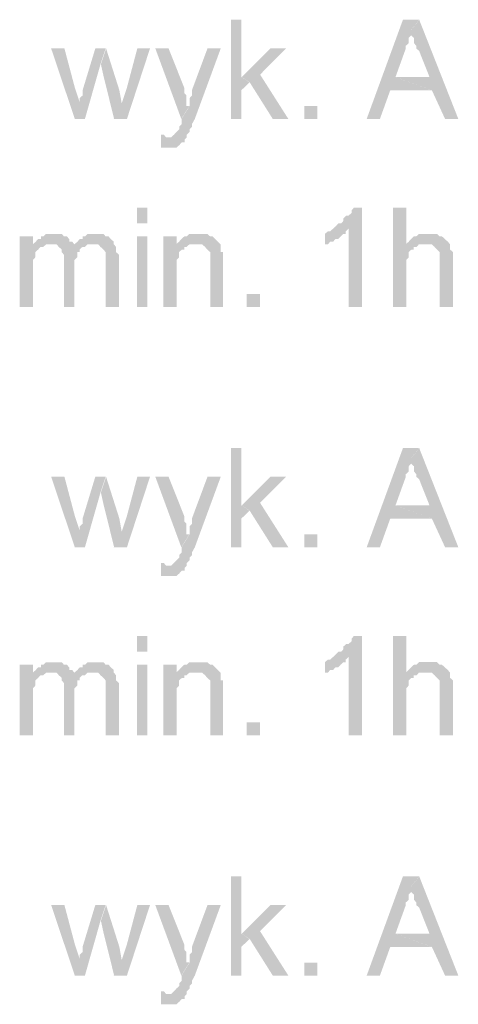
# Model space of a CAD drawing. Header units: millimetres. Extents: x -523 to 1404227, y -783705 to 1038705.
# Tile 146 of 256: x 404763 to 405474, y 233151 to 234747. Entities that reach past the tile are written whole.
import ezdxf

# ---------------------------------------------------------------- set-up
doc = ezdxf.new("R2010")
doc.units = ezdxf.units.MM
doc.linetypes.add('ACAD_ISO08W100', pattern=[36, 24, -3, 6, -3])
doc.layers.add('!!ELEKTRYKA', color=7, linetype='Continuous')

msp = doc.modelspace()

# ---------------------------------------------------------------- hatches: boundary and pattern name
at = {"layer": '!!ELEKTRYKA', "linetype": 'ACAD_ISO08W100'}
for points in [[(405122.39, 234746.92), (405105.55, 234746.92), (405105.55, 234586.02), (405122.39, 234586.02), (405122.39, 234632.6), (405135.48, 234645.33), (405122.39, 234653.75)], [(405410.68, 234746.92), (405384.53, 234746.92), (405325.67, 234586.06), (405347.16, 234586.06), (405363.97, 234632.58), (405431.23, 234632.58), (405372.38, 234653.78), (405389.2, 234700.3), (405389.2, 234700.3), (405389.2, 234704.6), (405393.87, 234708.8), (405393.87, 234713.01), (405393.87, 234717.31), (405397.6, 234721.51), (405397.6, 234725.71), (405397.6, 234730.01)], [(405410.89, 234746.89), (405397.81, 234729.99), (405397.81, 234725.69), (405397.81, 234721.49), (405402.48, 234717.29), (405402.48, 234712.99), (405402.48, 234708.79), (405406.22, 234704.59), (405406.22, 234700.29), (405410.89, 234696.09), (405427.7, 234653.78), (405372.6, 234653.78), (405431.43, 234632.59), (405452.91, 234585.99), (405474.39, 234585.99)], [(404835.21, 234700.31), (404813.66, 234700.31), (404852.09, 234586.06), (404860.52, 234611.46), (404852.09, 234636.86)], [(404902.21, 234700.31), (404885.34, 234700.31), (404864.73, 234632.56), (404864.73, 234628.34), (404864.73, 234624.12), (404860.04, 234619.91), (404860.04, 234615.69), (404860.04, 234611.38), (404860.04, 234611.38), (404851.61, 234585.99), (404868.48, 234585.99), (404893.78, 234674.91)], [(404902.82, 234700.33), (404894.39, 234674.85), (404899.08, 234653.77), (404915.94, 234585.95), (404928.12, 234611.43), (404924.37, 234632.6)], [(404974.1, 234700.34), (404953.5, 234700.34), (404936.64, 234636.84), (404928.21, 234611.45), (404915.09, 234585.98), (404936.64, 234585.98)], [(405004.25, 234700.36), (404982.72, 234700.36), (405024.85, 234586.04), (405037.96, 234607.2), (405033.28, 234607.2), (405033.28, 234615.63), (405033.28, 234619.93), (405033.28, 234624.15), (405029.53, 234628.36), (405029.53, 234632.57), (405029.53, 234636.79)], [(405088.9, 234700.34), (405067.37, 234700.34), (405042.1, 234632.56), (405042.1, 234632.56), (405042.1, 234628.35), (405042.1, 234624.14), (405038.35, 234619.83), (405038.35, 234615.62), (405038.35, 234611.4), (405038.35, 234607.19), (405025.25, 234586.03), (405025.25, 234586.03), (405025.25, 234581.73), (405025.25, 234577.52), (405021.5, 234573.3), (405021.5, 234569.09), (405016.82, 234564.88), (405016.82, 234564.88), (405016.82, 234564.88), (405013.08, 234560.57), (405013.08, 234560.57), (405008.4, 234556.36), (404999.97, 234556.36), (405033.67, 234556.36), (405033.67, 234560.57), (405033.67, 234560.57), (405038.35, 234564.88), (405038.35, 234569.09), (405042.1, 234573.3), (405042.1, 234577.52), (405046.78, 234586.03)], [(405194.82, 234700.31), (405169.57, 234700.31), (405122.8, 234653.73), (405135.89, 234645.31), (405173.31, 234586.01), (405198.57, 234586.01), (405152.73, 234657.94)], [(404991.69, 234560.6), (404991.69, 234539.44), (404996.37, 234539.44), (405000.12, 234539.44), (405004.8, 234539.44), (405008.54, 234539.44), (405013.22, 234539.44), (405016.97, 234539.44), (405021.65, 234543.65), (405021.65, 234543.65), (405025.39, 234547.86), (405030.07, 234547.86), (405030.07, 234552.17), (405033.82, 234556.38), (405000.12, 234556.38), (405000.12, 234556.38), (404996.37, 234560.6)], [(405317.88, 234442.01), (405304.8, 234442.01), (405304.8, 234442.01), (405301.06, 234437.81), (405301.06, 234433.6), (405296.39, 234429.4), (405292.65, 234429.4), (405287.98, 234425.1), (405287.98, 234420.89), (405284.24, 234416.69), (405279.57, 234416.69), (405275.83, 234412.39), (405275.83, 234412.39), (405271.16, 234408.19), (405296.39, 234408.19), (405296.39, 234281.19), (405317.88, 234281.19)], [(405389.94, 234442.09), (405368.46, 234442.09), (405368.46, 234281.18), (405389.94, 234281.18), (405389.94, 234344.69), (405389.94, 234348.89), (405389.94, 234353.19), (405389.94, 234357.39), (405393.67, 234361.59), (405393.67, 234365.89), (405393.67, 234370.09), (405398.34, 234374.29), (405402.08, 234374.29), (405402.08, 234378.59), (405406.75, 234378.59), (405410.48, 234382.79), (405415.15, 234382.79), (405418.89, 234382.79), (405389.94, 234382.79)], [(404784.16, 234395.51), (404762.59, 234395.51), (404762.59, 234281.21), (404784.16, 234281.21), (404784.16, 234340.47), (404784.16, 234344.69), (404784.16, 234349), (404784.16, 234353.22), (404784.16, 234357.44), (404787.91, 234361.66), (404787.91, 234365.88), (404787.91, 234370.1), (404792.6, 234374.32), (404792.6, 234374.32), (404796.35, 234378.63), (404801.03, 234378.63), (404784.16, 234382.85)], [(404817.73, 234399.73), (404813.98, 234399.73), (404809.3, 234399.73), (404805.55, 234399.73), (404800.86, 234395.51), (404797.11, 234395.51), (404797.11, 234391.3), (404792.42, 234391.3), (404788.67, 234387.08), (404783.98, 234382.76), (404813.98, 234382.76), (404813.98, 234382.76), (404817.73, 234382.76), (404822.42, 234382.76), (404826.17, 234378.55), (404851.48, 234378.55), (404851.48, 234382.76), (404847.73, 234387.08), (404843.04, 234387.08), (404843.04, 234391.3), (404839.29, 234395.51), (404839.29, 234395.51), (404834.61, 234395.51), (404830.86, 234399.73), (404826.17, 234399.73), (404822.42, 234399.73)], [(404885.34, 234399.8), (404881.6, 234399.8), (404876.91, 234399.8), (404873.16, 234399.8), (404868.48, 234395.49), (404864.73, 234395.49), (404864.73, 234391.27), (404860.04, 234391.27), (404856.29, 234387.05), (404851.61, 234382.84), (404881.6, 234382.84), (404885.34, 234382.84), (404890.03, 234382.84), (404893.78, 234378.62), (404893.78, 234378.62), (404898.46, 234374.31), (404902.21, 234370.09), (404902.21, 234370.09), (404902.21, 234365.87), (404902.21, 234361.66), (404902.21, 234353.22), (404902.21, 234281.26), (404923.76, 234281.26), (404923.76, 234361.66), (404923.76, 234361.66), (404923.76, 234365.87), (404919.08, 234370.09), (404919.08, 234378.62), (404919.08, 234378.62), (404915.33, 234382.84), (404915.33, 234387.05), (404910.64, 234391.27), (404910.64, 234391.27), (404906.9, 234395.49), (404902.21, 234395.49), (404898.46, 234399.8), (404893.78, 234399.8), (404890.03, 234399.8)], [(405017.36, 234395.54), (404995.83, 234395.54), (404995.83, 234281.23), (405017.36, 234281.23), (405017.36, 234344.71), (405017.36, 234348.92), (405017.36, 234353.13), (405017.36, 234357.44), (405021.11, 234361.65), (405021.11, 234365.86), (405021.11, 234370.08), (405025.79, 234374.29), (405025.79, 234374.29), (405029.53, 234374.29), (405029.53, 234378.59), (405034.21, 234378.59), (405017.36, 234378.59)], [(405050.23, 234399.8), (405050.23, 234399.8), (405046.48, 234399.8), (405041.8, 234399.8), (405038.06, 234399.8), (405033.38, 234395.5), (405029.64, 234395.5), (405024.96, 234391.29), (405024.96, 234391.29), (405021.21, 234387.07), (405016.53, 234382.86), (405046.48, 234382.86), (405050.23, 234382.86), (405054.91, 234382.86), (405058.65, 234382.86), (405063.33, 234378.56), (405063.33, 234378.56), (405067.08, 234374.34), (405071.76, 234370.13), (405071.76, 234370.13), (405071.76, 234365.92), (405071.76, 234361.71), (405071.76, 234357.4), (405071.76, 234353.19), (405071.76, 234281.21), (405092.35, 234281.21), (405092.35, 234353.19), (405092.35, 234353.19), (405092.35, 234361.71), (405092.35, 234365.92), (405092.35, 234370.13), (405088.61, 234370.13), (405088.61, 234374.34), (405088.61, 234378.56), (405088.61, 234382.86), (405083.93, 234387.07), (405083.93, 234387.07), (405080.18, 234391.29), (405075.5, 234395.5), (405071.76, 234395.5), (405071.76, 234395.5), (405067.08, 234399.8), (405063.33, 234399.8), (405054.91, 234399.8)], [(405271.13, 234408.17), (405266.46, 234403.96), (405262.72, 234403.96), (405258.05, 234399.76), (405258.05, 234382.84), (405258.05, 234382.84), (405262.72, 234382.84), (405266.46, 234387.05), (405271.13, 234387.05), (405274.87, 234391.25), (405279.54, 234391.25), (405279.54, 234391.25), (405283.28, 234395.55), (405287.96, 234399.76), (405291.69, 234399.76), (405291.69, 234403.96), (405296.37, 234408.17)], [(405422.77, 234399.74), (405422.77, 234399.74), (405419.04, 234399.74), (405414.37, 234399.74), (405410.64, 234399.74), (405405.97, 234395.54), (405402.23, 234395.54), (405397.56, 234391.33), (405397.56, 234391.33), (405393.83, 234387.04), (405389.16, 234382.84), (405419.04, 234382.84), (405422.77, 234382.84), (405427.44, 234382.84), (405431.18, 234382.84), (405435.85, 234378.64), (405439.58, 234374.34), (405439.58, 234374.34), (405439.58, 234374.34), (405444.25, 234370.14), (405444.25, 234365.94), (405444.25, 234361.64), (405444.25, 234353.14), (405444.25, 234281.24), (405465.73, 234281.24), (405465.73, 234353.14), (405465.73, 234361.64), (405465.73, 234365.94), (405465.73, 234370.14), (405461.06, 234374.34), (405461.06, 234378.64), (405461.06, 234378.64), (405461.06, 234382.84), (405457.32, 234387.04), (405452.65, 234391.33), (405452.65, 234391.33), (405447.99, 234395.54), (405444.25, 234395.54), (405444.25, 234395.54), (405439.58, 234399.74), (405435.85, 234399.74), (405427.44, 234399.74)], [(404783.98, 234382.76), (404783.98, 234382.76), (404800.86, 234378.55), (404805.55, 234382.76), (404809.3, 234382.76), (404813.98, 234382.76)], [(404851.38, 234382.83), (404851.38, 234378.62), (404826.08, 234378.62), (404830.76, 234374.4), (404830.76, 234374.4), (404830.76, 234370.09), (404834.51, 234365.87), (404834.51, 234361.65), (404834.51, 234357.43), (404834.51, 234281.24), (404851.38, 234281.24), (404851.38, 234349), (404851.38, 234349), (404851.38, 234357.43), (404856.07, 234361.65), (404856.07, 234365.87), (404856.07, 234370.09), (404859.82, 234370.09), (404859.82, 234374.4), (404859.82, 234374.4), (404864.5, 234378.62), (404868.25, 234378.62), (404872.94, 234382.83), (404876.69, 234382.83), (404881.37, 234382.83)], [(405016.53, 234382.86), (405016.53, 234378.56), (405033.38, 234378.56), (405038.06, 234382.86), (405041.8, 234382.86), (405046.48, 234382.86)], [(405122.39, 234052.6), (405105.55, 234052.6), (405105.55, 233891.7), (405122.39, 233891.7), (405122.39, 233938.28), (405135.48, 233951.01), (405122.39, 233959.52)], [(405410.68, 234052.57), (405384.53, 234052.57), (405325.67, 233891.71), (405347.16, 233891.71), (405363.97, 233938.33), (405431.23, 233938.33), (405372.38, 233959.44), (405389.2, 234006.05), (405389.2, 234006.05), (405389.2, 234010.26), (405393.87, 234014.55), (405393.87, 234018.76), (405393.87, 234022.96), (405397.6, 234027.26), (405397.6, 234031.46), (405397.6, 234035.66)], [(405410.89, 234052.57), (405397.81, 234035.67), (405397.81, 234031.47), (405397.81, 234027.17), (405402.48, 234022.97), (405402.48, 234018.77), (405402.48, 234014.47), (405406.22, 234010.27), (405406.22, 234006.07), (405410.89, 234001.77), (405427.7, 233959.47), (405372.6, 233959.47), (405431.43, 233938.27), (405452.91, 233891.76), (405474.39, 233891.76)], [(404835.21, 234006.07), (404813.66, 234006.07), (404852.09, 233891.72), (404860.52, 233917.12), (404852.09, 233942.52)], [(404902.21, 234006.05), (404885.34, 234006.05), (404864.73, 233938.3), (404864.73, 233934.08), (404864.73, 233929.87), (404860.04, 233925.65), (404860.04, 233921.34), (404860.04, 233917.12), (404860.04, 233917.12), (404851.61, 233891.73), (404868.48, 233891.73), (404893.78, 233980.65)], [(404902.82, 234005.98), (404894.39, 233980.6), (404899.08, 233959.43), (404915.94, 233891.7), (404928.12, 233917.08), (404924.37, 233938.26)], [(404974.1, 234006), (404953.5, 234006), (404936.64, 233942.49), (404928.21, 233917.11), (404915.09, 233891.73), (404936.64, 233891.73)], [(405004.25, 234006.04), (404982.72, 234006.04), (405024.85, 233891.73), (405037.96, 233912.88), (405033.28, 233912.88), (405033.28, 233921.4), (405033.28, 233925.62), (405033.28, 233929.83), (405029.53, 233934.04), (405029.53, 233938.35), (405029.53, 233942.56)], [(405088.9, 234006), (405067.37, 234006), (405042.1, 233938.32), (405042.1, 233938.32), (405042.1, 233934.02), (405042.1, 233929.8), (405038.35, 233925.59), (405038.35, 233921.38), (405038.35, 233917.16), (405038.35, 233912.86), (405025.25, 233891.7), (405025.25, 233891.7), (405025.25, 233887.49), (405025.25, 233883.28), (405021.5, 233879.06), (405021.5, 233874.76), (405016.82, 233870.55), (405016.82, 233870.55), (405016.82, 233870.55), (405013.08, 233866.33), (405013.08, 233866.33), (405008.4, 233862.12), (404999.97, 233862.12), (405033.67, 233862.12), (405033.67, 233866.33), (405033.67, 233866.33), (405038.35, 233870.55), (405038.35, 233874.76), (405042.1, 233879.06), (405042.1, 233883.28), (405046.78, 233891.7)], [(405194.82, 234006.07), (405169.57, 234006.07), (405122.8, 233959.49), (405135.89, 233950.97), (405173.31, 233891.76), (405198.57, 233891.76), (405152.73, 233963.7)], [(404991.69, 233866.32), (404991.69, 233845.16), (404996.37, 233845.16), (405000.12, 233845.16), (405004.8, 233845.16), (405008.54, 233845.16), (405013.22, 233845.16), (405016.97, 233845.16), (405021.65, 233849.38), (405021.65, 233849.38), (405025.39, 233853.59), (405030.07, 233853.59), (405030.07, 233857.8), (405033.82, 233862.11), (405000.12, 233862.11), (405000.12, 233862.11), (404996.37, 233866.32)], [(405317.88, 233747.79), (405304.8, 233747.79), (405304.8, 233747.79), (405301.06, 233743.5), (405301.06, 233739.29), (405296.39, 233735.08), (405292.65, 233735.08), (405287.98, 233730.88), (405287.98, 233726.58), (405284.24, 233722.38), (405279.57, 233722.38), (405275.83, 233718.17), (405275.83, 233718.17), (405271.16, 233713.87), (405296.39, 233713.87), (405296.39, 233586.88), (405317.88, 233586.88)], [(405389.94, 233747.75), (405368.46, 233747.75), (405368.46, 233586.94), (405389.94, 233586.94), (405389.94, 233650.44), (405389.94, 233654.65), (405389.94, 233658.85), (405389.94, 233663.14), (405393.67, 233667.35), (405393.67, 233671.55), (405393.67, 233675.85), (405398.34, 233680.05), (405402.08, 233680.05), (405402.08, 233684.25), (405406.75, 233684.25), (405410.48, 233688.55), (405415.15, 233688.55), (405418.89, 233688.55), (405389.94, 233688.55)], [(405271.13, 233713.89), (405266.46, 233709.68), (405262.72, 233709.68), (405258.05, 233705.48), (405258.05, 233688.56), (405258.05, 233688.56), (405262.72, 233688.56), (405266.46, 233692.77), (405271.13, 233692.77), (405274.87, 233696.97), (405279.54, 233696.97), (405279.54, 233696.97), (405283.28, 233701.27), (405287.96, 233705.48), (405291.69, 233705.48), (405291.69, 233709.68), (405296.37, 233713.89)], [(404784.16, 233701.22), (404762.59, 233701.22), (404762.59, 233586.92), (404784.16, 233586.92), (404784.16, 233646.18), (404784.16, 233650.4), (404784.16, 233654.71), (404784.16, 233658.93), (404784.16, 233663.15), (404787.91, 233667.37), (404787.91, 233671.59), (404787.91, 233675.81), (404792.6, 233680.03), (404792.6, 233680.03), (404796.35, 233684.34), (404801.03, 233684.34), (404784.16, 233688.56)], [(404817.73, 233705.45), (404813.98, 233705.45), (404809.3, 233705.45), (404805.55, 233705.45), (404800.86, 233701.23), (404797.11, 233701.23), (404797.11, 233697.01), (404792.42, 233697.01), (404788.67, 233692.79), (404783.98, 233688.48), (404813.98, 233688.48), (404813.98, 233688.48), (404817.73, 233688.48), (404822.42, 233688.48), (404826.17, 233684.26), (404851.48, 233684.26), (404851.48, 233688.48), (404847.73, 233692.79), (404843.04, 233692.79), (404843.04, 233697.01), (404839.29, 233701.23), (404839.29, 233701.23), (404834.61, 233701.23), (404830.86, 233705.45), (404826.17, 233705.45), (404822.42, 233705.45)], [(404885.34, 233705.44), (404881.6, 233705.44), (404876.91, 233705.44), (404873.16, 233705.44), (404868.48, 233701.23), (404864.73, 233701.23), (404864.73, 233697.01), (404860.04, 233697.01), (404856.29, 233692.79), (404851.61, 233688.58), (404881.6, 233688.58), (404885.34, 233688.58), (404890.03, 233688.58), (404893.78, 233684.27), (404893.78, 233684.27), (404898.46, 233680.05), (404902.21, 233675.83), (404902.21, 233675.83), (404902.21, 233671.62), (404902.21, 233667.4), (404902.21, 233658.87), (404902.21, 233586.91), (404923.76, 233586.91), (404923.76, 233667.4), (404923.76, 233667.4), (404923.76, 233671.62), (404919.08, 233675.83), (404919.08, 233684.27), (404919.08, 233684.27), (404915.33, 233688.58), (404915.33, 233692.79), (404910.64, 233697.01), (404910.64, 233697.01), (404906.9, 233701.23), (404902.21, 233701.23), (404898.46, 233705.44), (404893.78, 233705.44), (404890.03, 233705.44)], [(405017.36, 233701.19), (404995.83, 233701.19), (404995.83, 233586.88), (405017.36, 233586.88), (405017.36, 233650.45), (405017.36, 233654.66), (405017.36, 233658.87), (405017.36, 233663.09), (405021.11, 233667.39), (405021.11, 233671.6), (405021.11, 233675.82), (405025.79, 233680.03), (405025.79, 233680.03), (405029.53, 233680.03), (405029.53, 233684.24), (405034.21, 233684.24), (405017.36, 233684.24)], [(405050.23, 233705.45), (405050.23, 233705.45), (405046.48, 233705.45), (405041.8, 233705.45), (405038.06, 233705.45), (405033.38, 233701.24), (405029.64, 233701.24), (405024.96, 233697.03), (405024.96, 233697.03), (405021.21, 233692.82), (405016.53, 233688.51), (405046.48, 233688.51), (405050.23, 233688.51), (405054.91, 233688.51), (405058.65, 233688.51), (405063.33, 233684.3), (405063.33, 233684.3), (405067.08, 233680.09), (405071.76, 233675.87), (405071.76, 233675.87), (405071.76, 233671.57), (405071.76, 233667.36), (405071.76, 233663.14), (405071.76, 233658.93), (405071.76, 233586.95), (405092.35, 233586.95), (405092.35, 233658.93), (405092.35, 233658.93), (405092.35, 233667.36), (405092.35, 233671.57), (405092.35, 233675.87), (405088.61, 233675.87), (405088.61, 233680.09), (405088.61, 233684.3), (405088.61, 233688.51), (405083.93, 233692.82), (405083.93, 233692.82), (405080.18, 233697.03), (405075.5, 233701.24), (405071.76, 233701.24), (405071.76, 233701.24), (405067.08, 233705.45), (405063.33, 233705.45), (405054.91, 233705.45)], [(405422.77, 233705.5), (405422.77, 233705.5), (405419.04, 233705.5), (405414.37, 233705.5), (405410.64, 233705.5), (405405.97, 233701.2), (405402.23, 233701.2), (405397.56, 233697), (405397.56, 233697), (405393.83, 233692.8), (405389.16, 233688.5), (405419.04, 233688.5), (405422.77, 233688.5), (405427.44, 233688.5), (405431.18, 233688.5), (405435.85, 233684.3), (405439.58, 233680.1), (405439.58, 233680.1), (405439.58, 233680.1), (405444.25, 233675.8), (405444.25, 233671.6), (405444.25, 233667.4), (405444.25, 233658.9), (405444.25, 233586.91), (405465.73, 233586.91), (405465.73, 233658.9), (405465.73, 233667.4), (405465.73, 233671.6), (405465.73, 233675.8), (405461.06, 233680.1), (405461.06, 233684.3), (405461.06, 233684.3), (405461.06, 233688.5), (405457.32, 233692.8), (405452.65, 233697), (405452.65, 233697), (405447.99, 233701.2), (405444.25, 233701.2), (405444.25, 233701.2), (405439.58, 233705.5), (405435.85, 233705.5), (405427.44, 233705.5)], [(404783.98, 233688.48), (404783.98, 233688.48), (404800.86, 233684.26), (404805.55, 233688.48), (404809.3, 233688.48), (404813.98, 233688.48)], [(404851.38, 233688.55), (404851.38, 233684.34), (404826.08, 233684.34), (404830.76, 233680.12), (404830.76, 233680.12), (404830.76, 233675.81), (404834.51, 233671.59), (404834.51, 233667.37), (404834.51, 233663.15), (404834.51, 233586.96), (404851.38, 233586.96), (404851.38, 233654.63), (404851.38, 233654.63), (404851.38, 233663.15), (404856.07, 233667.37), (404856.07, 233671.59), (404856.07, 233675.81), (404859.82, 233675.81), (404859.82, 233680.12), (404859.82, 233680.12), (404864.5, 233684.34), (404868.25, 233684.34), (404872.94, 233688.55), (404876.69, 233688.55), (404881.37, 233688.55)], [(405016.53, 233688.51), (405016.53, 233684.3), (405033.38, 233684.3), (405038.06, 233688.51), (405041.8, 233688.51), (405046.48, 233688.51)], [(405122.39, 233358.28), (405105.55, 233358.28), (405105.55, 233197.47), (405122.39, 233197.47), (405122.39, 233244.06), (405135.48, 233256.69), (405122.39, 233265.2)], [(405410.68, 233358.32), (405384.53, 233358.32), (405325.67, 233197.46), (405347.16, 233197.46), (405363.97, 233243.98), (405431.23, 233243.98), (405372.38, 233265.19), (405389.2, 233311.8), (405389.2, 233311.8), (405389.2, 233316), (405393.87, 233320.21), (405393.87, 233324.51), (405393.87, 233328.71), (405397.6, 233332.91), (405397.6, 233337.12), (405397.6, 233341.41)], [(405410.89, 233358.35), (405397.81, 233341.35), (405397.81, 233337.15), (405397.81, 233332.95), (405402.48, 233328.65), (405402.48, 233324.45), (405402.48, 233320.25), (405406.22, 233315.95), (405406.22, 233311.75), (405410.89, 233307.54), (405427.7, 233265.15), (405372.6, 233265.15), (405431.43, 233244.04), (405452.91, 233197.44), (405474.39, 233197.44)], [(404835.21, 233311.73), (404813.66, 233311.73), (404852.09, 233197.48), (404860.52, 233222.88), (404852.09, 233248.28)], [(404902.21, 233311.79), (404885.34, 233311.79), (404864.73, 233244.04), (404864.73, 233239.83), (404864.73, 233235.52), (404860.04, 233231.3), (404860.04, 233227.08), (404860.04, 233222.87), (404860.04, 233222.87), (404851.61, 233197.47), (404868.48, 233197.47), (404893.78, 233286.4)], [(404902.82, 233311.73), (404894.39, 233286.35), (404899.08, 233265.18), (404915.94, 233197.45), (404928.12, 233222.83), (404924.37, 233244)], [(404974.1, 233311.75), (404953.5, 233311.75), (404936.64, 233248.24), (404928.21, 233222.86), (404915.09, 233197.48), (404936.64, 233197.48)], [(405004.25, 233311.72), (404982.72, 233311.72), (405024.85, 233197.5), (405037.96, 233218.66), (405033.28, 233218.66), (405033.28, 233227.09), (405033.28, 233231.3), (405033.28, 233235.61), (405029.53, 233239.82), (405029.53, 233244.03), (405029.53, 233248.25)], [(405088.9, 233311.77), (405067.37, 233311.77), (405042.1, 233243.99), (405042.1, 233243.99), (405042.1, 233239.78), (405042.1, 233235.56), (405038.35, 233231.35), (405038.35, 233227.04), (405038.35, 233222.83), (405038.35, 233218.62), (405025.25, 233197.46), (405025.25, 233197.46), (405025.25, 233193.25), (405025.25, 233188.94), (405021.5, 233184.73), (405021.5, 233180.52), (405016.82, 233176.31), (405016.82, 233176.31), (405016.82, 233176.31), (405013.08, 233172), (405013.08, 233172), (405008.4, 233167.79), (404999.97, 233167.79), (405033.67, 233167.79), (405033.67, 233172), (405033.67, 233172), (405038.35, 233176.31), (405038.35, 233180.52), (405042.1, 233184.73), (405042.1, 233188.94), (405046.78, 233197.46)], [(405194.82, 233311.73), (405169.57, 233311.73), (405122.8, 233265.15), (405135.89, 233256.73), (405173.31, 233197.43), (405198.57, 233197.43), (405152.73, 233269.36)], [(404991.69, 233172.04), (404991.69, 233150.89), (404996.37, 233150.89), (405000.12, 233150.89), (405004.8, 233150.89), (405008.54, 233150.89), (405013.22, 233150.89), (405016.97, 233150.89), (405021.65, 233155.1), (405021.65, 233155.1), (405025.39, 233159.31), (405030.07, 233159.31), (405030.07, 233163.52), (405033.82, 233167.83), (405000.12, 233167.83), (405000.12, 233167.83), (404996.37, 233172.04)]]:
    msp.add_hatch(color=7, dxfattribs=at).paths.add_polyline_path(points)

# ---------------------------------------------------------------- linework, layer by layer
at = {"layer": '!!ELEKTRYKA', "color": 7, "linetype": 'ACAD_ISO08W100', "lineweight": -3}
for points in [[(405224.24, 234585.99), (405224.24, 234607.21), (405245.74, 234585.99), (405245.74, 234607.21)], [(404969.9, 234442.07), (404953.05, 234442.07), (404969.9, 234416.69), (404953.05, 234416.69)], [(404969.9, 234395.53), (404953.05, 234395.53), (404969.9, 234281.19), (404953.05, 234281.19)], [(405131.08, 234281.25), (405131.08, 234302.39), (405152.59, 234281.25), (405152.59, 234302.39)], [(405224.24, 233891.74), (405224.24, 233912.87), (405245.74, 233891.74), (405245.74, 233912.87)], [(404969.9, 233747.8), (404953.05, 233747.8), (404969.9, 233722.43), (404953.05, 233722.43)], [(404969.9, 233701.26), (404953.05, 233701.26), (404969.9, 233586.93), (404953.05, 233586.93)], [(405131.08, 233586.95), (405131.08, 233608.09), (405152.59, 233586.95), (405152.59, 233608.09)], [(405224.24, 233197.4), (405224.24, 233218.62), (405245.74, 233197.4), (405245.74, 233218.62)]]:
    msp.add_solid(points, dxfattribs=at)

doc.saveas('drawing.dxf')
